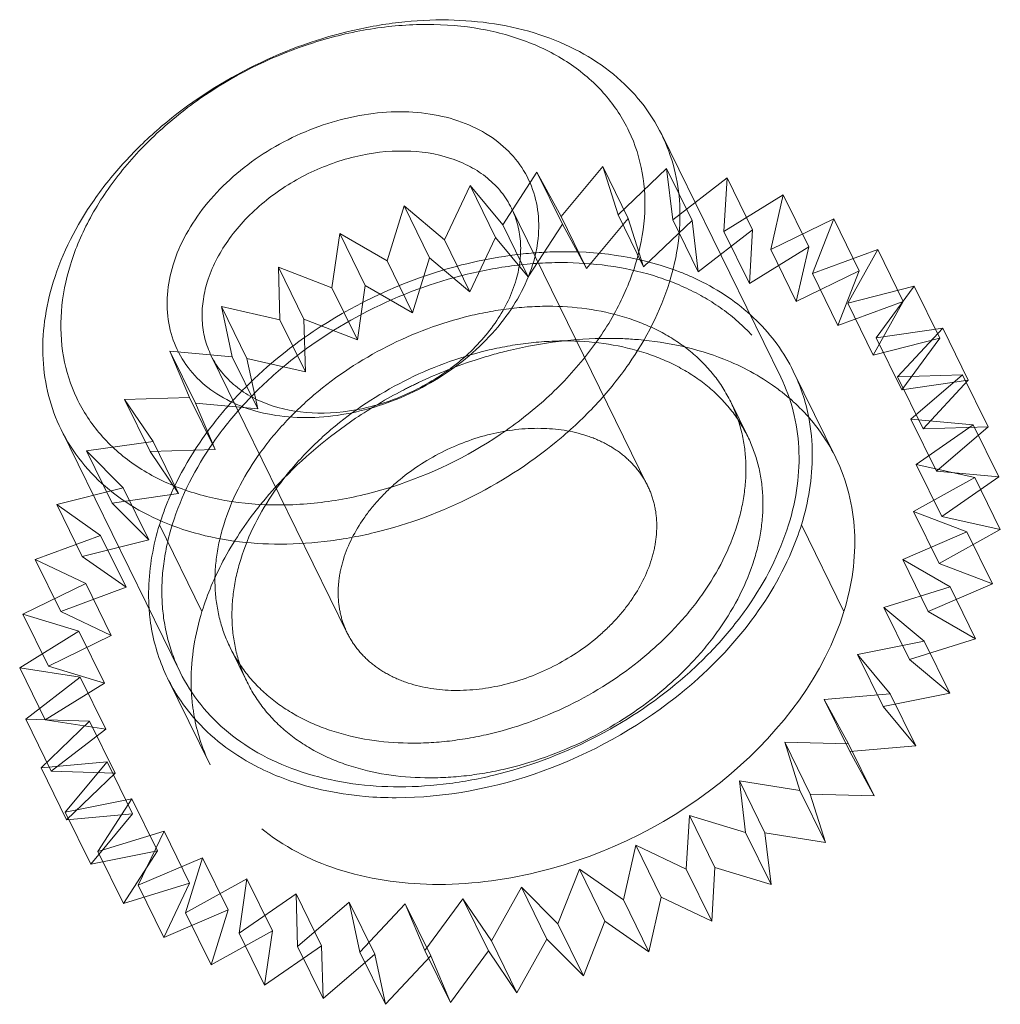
# Model space of a CAD drawing. Header units: millimetres. Extents: x 4497 to 11741, y 5958 to 12619.
# Tile 198 of 256: x 6415.43 to 6422.47, y 9941.63 to 9948.7. Entities that reach past the tile are written whole.
import ezdxf

# ---------------------------------------------------------------- set-up
doc = ezdxf.new("R2010")
doc.units = ezdxf.units.MM
doc.header["$LTSCALE"] = 0.8
doc.linetypes.add('HIDDEN', pattern=[9.525, 6.35, -3.175])
doc.layers.get('0').update_dxf_attribs({"linetype": 'CONTINUOUS', "lineweight": 0})
doc.layers.add('3', color=5, linetype='HIDDEN', lineweight=0)

msp = doc.modelspace()

# ---------------------------------------------------------------- linework, layer by layer
at = {"linetype": 'Continuous'}
for p, q in [((6420.8908, 9946.1321), (6420.0367, 9947.8726)), ((6416.5817, 9944.0175), (6415.7276, 9945.758))]:
    msp.add_line(p, q, dxfattribs=at)
for centre, radius, start, end in [((6419.7897, 9945.5936), 1.3257, 10.92379, 26.07581), ((6417.7882, 9944.572), 1.4324, 184.00216, 186.32787), ((6417.7402, 9944.5665), 1.3841, 186.32089, 190.03168), ((6417.6816, 9944.5593), 1.3261, 206.22383, 220.95425)]:
    msp.add_arc(centre, radius, start, end, dxfattribs=at)
for points, knots in [([(6415.6716, 9946.8153), (6415.7362, 9947.0245), (6415.8938, 9947.3297), (6416.1823, 9947.6868), (6416.538, 9948.0274), (6417.0654, 9948.3748), (6417.6577, 9948.5961), (6418.145, 9948.6841), (6418.6083, 9948.7087), (6419.0548, 9948.6435), (6419.4457, 9948.479), (6419.6933, 9948.3157), (6419.8953, 9948.1135), (6419.9962, 9947.9552), (6420.0367, 9947.8726)], [0, 0, 0, 0, 0.120788, 0.185742, 0.25306, 0.39182, 0.53099, 0.598791, 0.664373, 0.786659, 0.84339, 0.89737, 0.949254, 1, 1, 1, 1]), ([(6415.7948, 9946.9397), (6415.8307, 9947.056), (6415.9312, 9947.2884), (6416.1484, 9947.6112), (6416.4288, 9947.9082), (6416.8737, 9948.256), (6417.3931, 9948.5072), (6417.9413, 9948.6394), (6418.3468, 9948.674), (6418.733, 9948.6427), (6419.086, 9948.5463), (6419.3921, 9948.3872), (6419.639, 9948.1702), (6419.815, 9947.9032), (6419.9116, 9947.5979), (6419.9253, 9947.2685), (6419.8811, 9947.0487), (6419.8474, 9946.9397)], [0, 0, 0, 0, 0.061123, 0.126105, 0.194443, 0.265215, 0.408848, 0.479458, 0.547544, 0.612218, 0.67301, 0.730008, 0.783953, 0.836212, 0.888549, 0.942703, 1, 1, 1, 1]), ([(6416.5316, 9946.9397), (6416.5786, 9947.0917), (6416.7041, 9947.3116), (6416.935, 9947.5558), (6417.2182, 9947.7774), (6417.5487, 9947.9372), (6417.8976, 9948.0213), (6418.1556, 9948.0433), (6418.4014, 9948.0234), (6418.626, 9947.9621), (6418.8209, 9947.8608), (6418.9779, 9947.7227), (6419.0899, 9947.5528), (6419.1514, 9947.3585), (6419.1601, 9947.1489), (6419.132, 9947.0091), (6419.1106, 9946.9397)], [0, 0, 0, 0, 0.12563, 0.194006, 0.264816, 0.408527, 0.479176, 0.547299, 0.612008, 0.672834, 0.729862, 0.783836, 0.836124, 0.888491, 0.942674, 1, 1, 1, 1]), ([(6420.0367, 9947.8726), (6420.0747, 9947.7951), (6420.1353, 9947.6301), (6420.1746, 9947.3657), (6420.1621, 9947.0897), (6420.1208, 9946.9066), (6420.0927, 9946.8153)], [0, 0, 0, 0, 0.239088, 0.482922, 0.735582, 1, 1, 1, 1]), ([(6416.7768, 9946.8153), (6416.8091, 9946.9199), (6416.888, 9947.0725), (6417.0322, 9947.2511), (6417.21, 9947.4213), (6417.4738, 9947.5951), (6417.8256, 9947.7265), (6418.1838, 9947.771), (6418.4684, 9947.7294), (6418.6639, 9947.6472), (6418.7877, 9947.5656), (6418.8887, 9947.4645), (6418.9391, 9947.3853), (6418.9594, 9947.344)], [0, 0, 0, 0, 0.120819, 0.185789, 0.253126, 0.391923, 0.531129, 0.664281, 0.786601, 0.843348, 0.897342, 0.94924, 1, 1, 1, 1]), ([(6418.9594, 9947.344), (6418.9784, 9947.3053), (6419.0087, 9947.2227), (6419.0283, 9947.0905), (6419.0221, 9946.9525), (6419.0015, 9946.8609), (6418.9874, 9946.8153)], [0, 0, 0, 0, 0.239094, 0.482925, 0.735587, 1, 1, 1, 1]), ([(6419.8474, 9946.9397), (6419.8115, 9946.8233), (6419.711, 9946.5909), (6419.4938, 9946.2681), (6419.2135, 9945.9711), (6418.7685, 9945.6233), (6418.2491, 9945.3721), (6417.7009, 9945.2399), (6417.2954, 9945.2054), (6416.9092, 9945.2366), (6416.5562, 9945.333), (6416.2501, 9945.4921), (6416.0032, 9945.7091), (6415.8272, 9945.9761), (6415.7306, 9946.2814), (6415.7169, 9946.6108), (6415.7611, 9946.8306), (6415.7948, 9946.9397)], [0, 0, 0, 0, 0.061123, 0.126105, 0.194443, 0.265215, 0.408848, 0.479458, 0.547544, 0.612218, 0.67301, 0.730008, 0.783953, 0.836212, 0.888549, 0.942703, 1, 1, 1, 1]), ([(6419.1106, 9946.9397), (6419.0636, 9946.7876), (6418.9381, 9946.5677), (6418.7072, 9946.3235), (6418.424, 9946.1019), (6418.0935, 9945.9421), (6417.7446, 9945.858), (6417.4866, 9945.836), (6417.2408, 9945.8559), (6417.0162, 9945.9173), (6416.8213, 9946.0185), (6416.6643, 9946.1566), (6416.5523, 9946.3265), (6416.4908, 9946.5208), (6416.4821, 9946.7304), (6416.5102, 9946.8703), (6416.5316, 9946.9397)], [0, 0, 0, 0, 0.12563, 0.194006, 0.264816, 0.408527, 0.479176, 0.547299, 0.612008, 0.672834, 0.729862, 0.783836, 0.836124, 0.888491, 0.942674, 1, 1, 1, 1]), ([(6415.7276, 9945.758), (6415.6895, 9945.8355), (6415.6289, 9946.0006), (6415.5897, 9946.265), (6415.6021, 9946.541), (6415.6434, 9946.7241), (6415.6716, 9946.8153)], [0, 0, 0, 0, 0.239087, 0.482923, 0.735578, 1, 1, 1, 1]), ([(6420.0927, 9946.8153), (6420.028, 9946.6062), (6419.8704, 9946.301), (6419.5819, 9945.9438), (6419.2262, 9945.6033), (6418.6988, 9945.2559), (6418.1065, 9945.0346), (6417.6193, 9944.9466), (6417.1559, 9944.9219), (6416.7094, 9944.9872), (6416.3185, 9945.1517), (6416.0709, 9945.315), (6415.869, 9945.5171), (6415.7681, 9945.6755), (6415.7276, 9945.758)], [0, 0, 0, 0, 0.120788, 0.185742, 0.25306, 0.39182, 0.53099, 0.598791, 0.664373, 0.786659, 0.84339, 0.89737, 0.949254, 1, 1, 1, 1]), ([(6416.8049, 9946.2866), (6416.7858, 9946.3254), (6416.7555, 9946.4079), (6416.7359, 9946.5401), (6416.7421, 9946.6782), (6416.7627, 9946.7697), (6416.7768, 9946.8153)], [0, 0, 0, 0, 0.239094, 0.482925, 0.7356, 1, 1, 1, 1]), ([(6418.9874, 9946.8153), (6418.9551, 9946.7108), (6418.8763, 9946.5582), (6418.732, 9946.3796), (6418.5542, 9946.2093), (6418.2904, 9946.0356), (6417.9386, 9945.9042), (6417.5804, 9945.8597), (6417.2958, 9945.9012), (6417.1003, 9945.9835), (6416.9766, 9946.0651), (6416.8756, 9946.1662), (6416.8251, 9946.2454), (6416.8049, 9946.2866)], [0, 0, 0, 0, 0.120819, 0.185789, 0.253126, 0.391923, 0.531129, 0.664281, 0.786601, 0.843348, 0.897342, 0.94924, 1, 1, 1, 1]), ([(6420.8908, 9946.1321), (6420.9288, 9946.0546), (6420.9894, 9945.8895), (6421.0287, 9945.6252), (6421.0163, 9945.3492), (6420.975, 9945.166), (6420.9468, 9945.0748)], [0, 0, 0, 0, 0.239084, 0.482918, 0.735571, 1, 1, 1, 1]), ([(6416.5817, 9944.0176), (6416.6222, 9943.935), (6416.7231, 9943.7767), (6416.925, 9943.5745), (6417.1726, 9943.4112), (6417.5635, 9943.2467), (6418.01, 9943.1814), (6418.4733, 9943.206), (6418.9606, 9943.2941), (6419.5529, 9943.5153), (6420.0803, 9943.8627), (6420.436, 9944.2033), (6420.7245, 9944.5605), (6420.8822, 9944.8657), (6420.9468, 9945.0748)], [0, 0, 0, 0, 0.050746, 0.10263, 0.156609, 0.213339, 0.335625, 0.401207, 0.469008, 0.608177, 0.746937, 0.814255, 0.879209, 1, 1, 1, 1]), ([(6421.0389, 9945.0748), (6421.0188, 9945.01), (6420.9198, 9944.7421), (6420.7673, 9944.4955), (6420.632, 9944.3254)], [0, 0, 0, 0, 0.238075, 1, 1, 1, 1]), ([(6420.632, 9944.3254), (6420.4864, 9944.1422), (6419.8096, 9943.4817), (6418.8395, 9943.1165), (6418.1311, 9943.1165)], [0, 0, 0, 0, 0.248305, 1, 1, 1, 1]), ([(6417.2959, 9943.2656), (6417.2349, 9943.2897), (6417.007, 9943.3939), (6416.8013, 9943.5503), (6416.6801, 9943.6901)], [0, 0, 0, 0, 0.261746, 1, 1, 1, 1]), ([(6418.1311, 9943.1165), (6418.0567, 9943.1165), (6417.7734, 9943.1283), (6417.4906, 9943.1886), (6417.2959, 9943.2656)], [0, 0, 0, 0, 0.261968, 1, 1, 1, 1])]:
    msp.add_open_spline(points, degree=3, knots=knots, dxfattribs=at)
for points in [[(6420.7178, 9946.5389), (6420.8242, 9946.4342), (6420.9147, 9946.3103), (6420.9805, 9946.1763)], [(6421.0914, 9945.8449), (6421.1083, 9945.7572), (6421.1165, 9945.6676), (6421.1168, 9945.5784)], [(6421.1168, 9945.5784), (6421.1173, 9945.4085), (6421.089, 9945.2371), (6421.0389, 9945.0748)], [(6416.492, 9943.9733), (6416.4376, 9944.0841), (6416.3988, 9944.2039), (6416.3773, 9944.3254)]]:
    msp.add_open_spline(points, degree=3, dxfattribs=at)
at = {"layer": '3'}
for p, q in [((6419.3142, 9947.285), (6419.6134, 9947.6444)), ((6419.7965, 9947.2715), (6419.6134, 9947.6444)), ((6419.6134, 9947.6444), (6419.7233, 9947.2971)), ((6419.7233, 9947.2971), (6420.0715, 9947.6307)), ((6420.2545, 9947.2577), (6420.0715, 9947.6307)), ((6420.0715, 9947.6307), (6420.1155, 9947.261)), ((6418.8963, 9947.2251), (6419.1407, 9947.6033)), ((6419.1407, 9947.6033), (6419.3142, 9947.285)), ((6419.3237, 9947.2304), (6419.1407, 9947.6033)), ((6420.1155, 9947.261), (6420.506, 9947.5624)), ((6420.506, 9947.5624), (6420.4832, 9947.1776)), ((6420.689, 9947.1894), (6420.506, 9947.5624)), ((6418.4776, 9947.1185), (6418.6624, 9947.5081)), ((6418.6624, 9947.5081), (6418.8963, 9947.2251)), ((6418.8454, 9947.1352), (6418.6624, 9947.5081)), ((6420.4832, 9947.1776), (6420.9084, 9947.4408)), ((6420.9084, 9947.4408), (6420.8193, 9947.0484)), ((6421.0914, 9947.0679), (6420.9084, 9947.4408)), ((6418.0664, 9946.9673), (6418.1879, 9947.3608)), ((6418.1879, 9947.3608), (6418.4776, 9947.1185)), ((6418.371, 9946.9878), (6418.1879, 9947.3608)), ((6419.9355, 9945.3548), (6418.9594, 9947.344)), ((6419.3142, 9947.285), (6419.4972, 9946.9121)), ((6419.4972, 9946.9121), (6419.7965, 9947.2715)), ((6419.7233, 9947.2971), (6419.9063, 9946.9241)), ((6419.7965, 9947.2715), (6419.9063, 9946.9241)), ((6419.9063, 9946.9241), (6420.2545, 9947.2577)), ((6420.1155, 9947.261), (6420.2985, 9946.888)), ((6420.2545, 9947.2577), (6420.2985, 9946.888)), ((6420.8193, 9947.0484), (6421.2708, 9947.2684)), ((6421.2708, 9947.2684), (6421.1173, 9946.8759)), ((6421.4539, 9946.8954), (6421.2708, 9947.2684)), ((6418.8963, 9947.2251), (6419.0793, 9946.8522)), ((6419.0793, 9946.8522), (6419.3237, 9947.2304)), ((6419.3237, 9947.2304), (6419.4972, 9946.9121)), ((6420.2985, 9946.888), (6420.689, 9947.1894)), ((6420.689, 9947.1894), (6420.6663, 9946.8046)), ((6417.6705, 9946.7745), (6417.7265, 9947.164)), ((6417.7265, 9947.164), (6418.0664, 9946.9673)), ((6417.9095, 9946.7911), (6417.7265, 9947.164)), ((6418.4776, 9947.1185), (6418.6606, 9946.7456)), ((6418.6606, 9946.7456), (6418.8454, 9947.1352)), ((6418.8454, 9947.1352), (6419.0793, 9946.8522)), ((6420.4832, 9947.1776), (6420.6663, 9946.8046)), ((6420.6663, 9946.8046), (6421.0914, 9947.0679)), ((6420.8193, 9947.0484), (6421.0024, 9946.6754)), ((6421.0914, 9947.0679), (6421.0024, 9946.6754)), ((6421.1173, 9946.8759), (6421.5864, 9947.0484)), ((6421.5864, 9947.0484), (6421.3713, 9946.6635)), ((6421.7694, 9946.6754), (6421.5864, 9947.0484)), ((6418.2494, 9946.5944), (6418.371, 9946.9878)), ((6418.371, 9946.9878), (6418.6606, 9946.7456)), ((6417.2978, 9946.5437), (6417.2871, 9946.9218)), ((6417.2871, 9946.9218), (6417.6705, 9946.7745)), ((6417.4702, 9946.5489), (6417.2871, 9946.9218)), ((6418.0664, 9946.9673), (6418.2494, 9946.5944)), ((6421.0024, 9946.6754), (6421.4539, 9946.8954)), ((6421.1173, 9946.8759), (6421.3003, 9946.5029)), ((6421.4539, 9946.8954), (6421.3003, 9946.5029)), ((6417.6705, 9946.7745), (6417.8535, 9946.4015)), ((6417.8535, 9946.4015), (6417.9095, 9946.7911)), ((6417.9095, 9946.7911), (6418.2494, 9946.5944)), ((6421.3713, 9946.6635), (6421.8488, 9946.7851)), ((6421.8488, 9946.7851), (6421.5763, 9946.4154)), ((6422.0318, 9946.4121), (6421.8488, 9946.7851)), ((6416.8783, 9946.6388), (6417.2978, 9946.5437)), ((6417.0614, 9946.2659), (6416.8783, 9946.6388)), ((6416.9554, 9946.2794), (6416.8783, 9946.6388)), ((6421.3003, 9946.5029), (6421.7694, 9946.6754)), ((6421.3713, 9946.6635), (6421.5543, 9946.2906)), ((6421.7694, 9946.6754), (6421.5543, 9946.2906)), ((6417.4702, 9946.5489), (6417.8535, 9946.4015)), ((6417.4808, 9946.1707), (6417.4702, 9946.5489)), ((6417.2978, 9946.5437), (6417.4808, 9946.1707)), ((6421.5763, 9946.4154), (6422.053, 9946.4837)), ((6422.053, 9946.4837), (6421.7285, 9946.1364)), ((6422.236, 9946.1108), (6422.053, 9946.4837)), ((6421.5543, 9946.2906), (6422.0318, 9946.4121)), ((6421.5763, 9946.4154), (6421.7594, 9946.0424)), ((6422.0318, 9946.4121), (6421.7594, 9946.0424)), ((6416.5081, 9946.3205), (6416.9554, 9946.2794)), ((6416.6911, 9945.9476), (6416.5081, 9946.3205)), ((6416.6501, 9945.9869), (6416.5081, 9946.3205)), ((6417.781, 9944.2975), (6416.8048, 9946.2867)), ((6416.9554, 9946.2794), (6417.1384, 9945.9065)), ((6417.0614, 9946.2659), (6417.4808, 9946.1707)), ((6417.1384, 9945.9065), (6417.0614, 9946.2659)), ((6420.9806, 9946.1762), (6421.2856, 9945.5546)), ((6421.7285, 9946.1364), (6422.1951, 9946.1501)), ((6421.7285, 9946.1364), (6421.9115, 9945.7634)), ((6422.1951, 9946.1501), (6421.8248, 9945.8318)), ((6422.3781, 9945.7771), (6422.1951, 9946.1501)), ((6421.7594, 9946.0424), (6422.236, 9946.1108)), ((6422.236, 9946.1108), (6421.9115, 9945.7634)), ((6416.1835, 9945.9732), (6416.6501, 9945.9869)), ((6416.6501, 9945.9869), (6416.8331, 9945.6139)), ((6416.3878, 9945.6718), (6416.1835, 9945.9732)), ((6416.3666, 9945.6002), (6416.1835, 9945.9732)), ((6416.6911, 9945.9476), (6417.1384, 9945.9065)), ((6416.8331, 9945.6139), (6416.6911, 9945.9476)), ((6420.6537, 9945.7073), (6420.5317, 9945.9559)), ((6421.8248, 9945.8318), (6422.2721, 9945.7907)), ((6421.8248, 9945.8318), (6422.0078, 9945.4588)), ((6422.2721, 9945.7907), (6421.8633, 9945.5077)), ((6421.9115, 9945.7634), (6422.3781, 9945.7771)), ((6422.3781, 9945.7771), (6422.0078, 9945.4588)), ((6422.4552, 9945.4177), (6422.2721, 9945.7907)), ((6415.9111, 9945.6035), (6416.3878, 9945.6718)), ((6416.3878, 9945.6718), (6416.5708, 9945.2988)), ((6416.1735, 9945.3402), (6415.9111, 9945.6035)), ((6416.0941, 9945.2305), (6415.9111, 9945.6035)), ((6416.3666, 9945.6002), (6416.8331, 9945.6139)), ((6416.5708, 9945.2988), (6416.3666, 9945.6002)), ((6421.8633, 9945.5077), (6422.2828, 9945.4125)), ((6421.8633, 9945.5077), (6422.0464, 9945.1347)), ((6422.0078, 9945.4588), (6422.4552, 9945.4177)), ((6422.4552, 9945.4177), (6422.0464, 9945.1347)), ((6422.2828, 9945.4125), (6421.8434, 9945.1703)), ((6422.4658, 9945.0395), (6422.2828, 9945.4125)), ((6415.696, 9945.2186), (6416.1735, 9945.3402)), ((6416.0941, 9945.2305), (6416.5708, 9945.2988)), ((6416.1735, 9945.3402), (6416.3565, 9944.9673)), ((6416.0115, 9944.9986), (6415.696, 9945.2186)), ((6415.879, 9944.8457), (6415.696, 9945.2186)), ((6416.3565, 9944.9673), (6416.0941, 9945.2305)), ((6421.8434, 9945.1703), (6422.2268, 9945.0229)), ((6421.8434, 9945.1703), (6422.0264, 9944.7973)), ((6422.0464, 9945.1347), (6422.4658, 9945.0395)), ((6416.7386, 9944.4532), (6416.4336, 9945.0748)), ((6421.3439, 9944.4532), (6421.0389, 9945.0748)), ((6415.5424, 9944.8262), (6416.0115, 9944.9986)), ((6416.0115, 9944.9986), (6416.1945, 9944.6257)), ((6422.2268, 9945.0229), (6421.7654, 9944.8262)), ((6422.4658, 9945.0395), (6422.0264, 9944.7973)), ((6422.4098, 9944.6499), (6422.2268, 9945.0229)), ((6415.879, 9944.8457), (6416.3565, 9944.9673)), ((6415.9049, 9944.6537), (6415.5424, 9944.8262)), ((6415.7255, 9944.4532), (6415.5424, 9944.8262)), ((6416.1945, 9944.6257), (6415.879, 9944.8457)), ((6421.7654, 9944.8262), (6422.1052, 9944.6295)), ((6421.7654, 9944.8262), (6421.9484, 9944.4532)), ((6422.0264, 9944.7973), (6422.4098, 9944.6499)), ((6415.4534, 9944.4337), (6415.9049, 9944.6537)), ((6415.9049, 9944.6537), (6416.0879, 9944.2808)), ((6422.4098, 9944.6499), (6421.9484, 9944.4532)), ((6415.7255, 9944.4532), (6416.1945, 9944.6257)), ((6422.1052, 9944.6295), (6421.6307, 9944.4821)), ((6422.2882, 9944.2565), (6422.1052, 9944.6295)), ((6415.8558, 9944.3121), (6415.4534, 9944.4337)), ((6415.6364, 9944.0608), (6415.4534, 9944.4337)), ((6416.0879, 9944.2808), (6415.7255, 9944.4532)), ((6421.6307, 9944.4821), (6421.9204, 9944.2399)), ((6421.6307, 9944.4821), (6421.8138, 9944.1091)), ((6421.9484, 9944.4532), (6422.2882, 9944.2565)), ((6415.4307, 9944.0489), (6415.8558, 9944.3121)), ((6415.8558, 9944.3121), (6416.0388, 9943.9392)), ((6415.6364, 9944.0608), (6416.0879, 9944.2808)), ((6421.9204, 9944.2399), (6421.4422, 9944.1447)), ((6422.2882, 9944.2565), (6421.8138, 9944.1091)), ((6422.1035, 9943.8669), (6421.9204, 9944.2399)), ((6417.0628, 9943.9451), (6416.9408, 9944.1937)), ((6421.4422, 9944.1447), (6421.676, 9943.8617)), ((6421.4422, 9944.1447), (6421.6252, 9943.7717)), ((6421.8138, 9944.1091), (6422.1035, 9943.8669)), ((6415.8651, 9943.9806), (6415.4307, 9944.0489)), ((6415.6137, 9943.6759), (6415.4307, 9944.0489)), ((6416.0388, 9943.9392), (6415.6364, 9944.0608)), ((6415.4746, 9943.6792), (6415.8651, 9943.9806)), ((6415.6137, 9943.6759), (6416.0388, 9943.9392)), ((6415.8651, 9943.9806), (6416.0482, 9943.6076)), ((6416.4919, 9943.9735), (6416.7969, 9943.3519)), ((6422.1035, 9943.8669), (6421.6252, 9943.7717)), ((6421.676, 9943.8617), (6421.2033, 9943.8206)), ((6421.2033, 9943.8206), (6421.3768, 9943.5023)), ((6421.2033, 9943.8206), (6421.3863, 9943.4476)), ((6421.8591, 9943.4887), (6421.676, 9943.8617)), ((6421.6252, 9943.7717), (6421.8591, 9943.4887)), ((6415.9327, 9943.6655), (6415.4746, 9943.6792)), ((6415.6577, 9943.3062), (6415.4746, 9943.6792)), ((6415.5845, 9943.3318), (6415.9327, 9943.6655)), ((6416.0482, 9943.6076), (6415.6137, 9943.6759)), ((6415.9327, 9943.6655), (6416.1157, 9943.2925)), ((6415.6577, 9943.3062), (6416.0482, 9943.6076)), ((6421.3768, 9943.5023), (6420.9188, 9943.516)), ((6420.9188, 9943.516), (6421.1018, 9943.143)), ((6420.9188, 9943.516), (6421.0286, 9943.1686)), ((6421.5599, 9943.1293), (6421.3768, 9943.5023)), ((6421.8591, 9943.4887), (6421.3863, 9943.4476)), ((6421.3863, 9943.4476), (6421.5599, 9943.1293)), ((6416.0573, 9943.3729), (6415.5845, 9943.3318)), ((6415.758, 9943.0135), (6416.0573, 9943.3729)), ((6416.0573, 9943.3729), (6416.2403, 9943)), ((6415.7675, 9942.9589), (6415.5845, 9943.3318)), ((6416.1157, 9943.2925), (6415.6577, 9943.3062)), ((6415.7675, 9942.9589), (6416.1157, 9943.2925)), ((6421.0286, 9943.1686), (6420.5941, 9943.237)), ((6420.5941, 9943.237), (6420.7771, 9942.864)), ((6420.5941, 9943.237), (6420.6381, 9942.8673)), ((6421.2116, 9942.7957), (6421.0286, 9943.1686)), ((6416.2363, 9943.1087), (6415.758, 9943.0135)), ((6415.9919, 9942.7305), (6416.2363, 9943.1087)), ((6416.2363, 9943.1087), (6416.4193, 9942.7357)), ((6421.5599, 9943.1293), (6421.1018, 9943.143)), ((6421.1018, 9943.143), (6421.2116, 9942.7957)), ((6415.9411, 9942.6406), (6415.758, 9943.0135)), ((6416.2403, 9943), (6415.7675, 9942.9589)), ((6415.9411, 9942.6406), (6416.2403, 9943)), ((6420.2357, 9942.9888), (6420.213, 9942.604)), ((6420.6381, 9942.8673), (6420.2357, 9942.9888)), ((6420.2357, 9942.9888), (6420.4187, 9942.6159)), ((6416.4664, 9942.8779), (6415.9919, 9942.7305)), ((6416.2816, 9942.4883), (6416.4664, 9942.8779)), ((6416.4664, 9942.8779), (6416.6494, 9942.5049)), ((6420.8211, 9942.4943), (6420.6381, 9942.8673)), ((6421.2116, 9942.7957), (6420.7771, 9942.864)), ((6420.7771, 9942.864), (6420.8211, 9942.4943)), ((6416.4193, 9942.7357), (6415.9411, 9942.6406)), ((6416.1749, 9942.3576), (6416.4193, 9942.7357)), ((6419.8505, 9942.7765), (6419.7615, 9942.384)), ((6420.213, 9942.604), (6419.8505, 9942.7765)), ((6419.8505, 9942.7765), (6420.0335, 9942.4035)), ((6416.1749, 9942.3576), (6415.9919, 9942.7305)), ((6416.743, 9942.685), (6416.2816, 9942.4883)), ((6416.6214, 9942.2916), (6416.743, 9942.685)), ((6416.743, 9942.685), (6416.926, 9942.3121)), ((6419.4459, 9942.604), (6419.2924, 9942.2115)), ((6419.7615, 9942.384), (6419.4459, 9942.604)), ((6419.4459, 9942.604), (6419.629, 9942.231)), ((6420.396, 9942.231), (6420.213, 9942.604)), ((6420.4187, 9942.6159), (6420.396, 9942.231)), ((6420.8211, 9942.4943), (6420.4187, 9942.6159)), ((6417.0608, 9942.5338), (6416.6214, 9942.2916)), ((6417.0048, 9942.1442), (6417.0608, 9942.5338)), ((6417.0608, 9942.5338), (6417.2439, 9942.1609)), ((6416.6494, 9942.5049), (6416.1749, 9942.3576)), ((6416.4646, 9942.1153), (6416.2816, 9942.4883)), ((6416.4646, 9942.1153), (6416.6494, 9942.5049)), ((6419.03, 9942.4748), (6418.8149, 9942.09)), ((6419.2924, 9942.2115), (6419.03, 9942.4748)), ((6419.03, 9942.4748), (6419.213, 9942.1018)), ((6417.4136, 9942.4272), (6417.0048, 9942.1442)), ((6417.4243, 9942.049), (6417.4136, 9942.4272)), ((6417.4136, 9942.4272), (6417.5966, 9942.0543)), ((6418.6106, 9942.3914), (6418.3382, 9942.0217)), ((6418.8149, 9942.09), (6418.6106, 9942.3914)), ((6418.6106, 9942.3914), (6418.7937, 9942.0184)), ((6419.9445, 9942.011), (6419.7615, 9942.384)), ((6420.0335, 9942.4035), (6419.9445, 9942.011)), ((6420.396, 9942.231), (6420.0335, 9942.4035)), ((6416.926, 9942.3121), (6416.4646, 9942.1153)), ((6416.8045, 9941.9186), (6416.926, 9942.3121)), ((6417.7945, 9942.3673), (6417.4243, 9942.049)), ((6417.7945, 9942.3673), (6417.9776, 9941.9944)), ((6417.8716, 9942.0079), (6417.7945, 9942.3673)), ((6418.1961, 9942.3553), (6417.8716, 9942.0079)), ((6418.1961, 9942.3553), (6418.3792, 9941.9823)), ((6418.3382, 9942.0217), (6418.1961, 9942.3553)), ((6416.8045, 9941.9186), (6416.6214, 9942.2916)), ((6419.4754, 9941.8386), (6419.2924, 9942.2115)), ((6419.629, 9942.231), (6419.4754, 9941.8386)), ((6419.9445, 9942.011), (6419.629, 9942.231)), ((6417.2439, 9942.1609), (6416.8045, 9941.9186)), ((6417.1878, 9941.7713), (6417.0048, 9942.1442)), ((6417.1878, 9941.7713), (6417.2439, 9942.1609)), ((6419.213, 9942.1018), (6418.9979, 9941.717)), ((6419.4754, 9941.8386), (6419.213, 9942.1018)), ((6417.5966, 9942.0543), (6417.1878, 9941.7713)), ((6417.6073, 9941.6761), (6417.4243, 9942.049)), ((6417.6073, 9941.6761), (6417.5966, 9942.0543)), ((6418.9979, 9941.717), (6418.8149, 9942.09)), ((6417.9776, 9941.9944), (6417.6073, 9941.6761)), ((6418.0546, 9941.635), (6417.8716, 9942.0079)), ((6418.0546, 9941.635), (6417.9776, 9941.9944)), ((6418.3792, 9941.9823), (6418.0546, 9941.635)), ((6418.5212, 9941.6487), (6418.3382, 9942.0217)), ((6418.5212, 9941.6487), (6418.3792, 9941.9823)), ((6418.7937, 9942.0184), (6418.5212, 9941.6487)), ((6418.9979, 9941.717), (6418.7937, 9942.0184))]:
    msp.add_line(p, q, dxfattribs=at)
for centre, radius, start, end in [((6419.4632, 9943.5931), 3.4541, 107.6808, 123.91526), ((6419.76, 9942.9944), 3.4298, 107.6663, 115.34672), ((6419.7851, 9942.9374), 3.4921, 115.31787, 117.41573), ((6419.9784, 9944.8506), 1.493, 47.4197, 54.07856), ((6419.0654, 9944.0519), 2.8446, 135.82552, 141.46027), ((6419.7574, 9942.988), 3.4344, 117.39514, 123.91949), ((6420.0456, 9944.9243), 1.3933, 40.97968, 47.40651), ((6420.0959, 9944.9688), 1.3261, 26.22383, 40.95425), ((6418.141, 9943.9537), 1.4803, 180.15678, 184.65625), ((6418.0527, 9943.9462), 1.3917, 184.64403, 190.89485), ((6417.9878, 9943.9344), 1.3257, 190.92379, 206.07581)]:
    msp.add_arc(centre, radius, start, end, dxfattribs=at)
for points in [[(6418.4141, 9946.8841), (6418.6119, 9946.9469), (6418.8165, 9946.9916), (6419.0227, 9947.0149)], [(6417.0252, 9946.0341), (6417.1795, 9946.1932), (6417.3521, 9946.3358), (6417.5359, 9946.4596)], [(6420.4816, 9946.2625), (6420.6131, 9946.2105), (6420.7398, 9946.1427), (6420.8542, 9946.0597)], [(6416.8889, 9944.8122), (6416.9617, 9944.9499), (6417.0486, 9945.0808), (6417.1455, 9945.2026)], [(6416.7386, 9944.4532), (6416.7769, 9944.5772), (6416.8283, 9944.6975), (6416.8889, 9944.8122)], [(6416.6607, 9943.9497), (6416.6602, 9944.1195), (6416.6885, 9944.2909), (6416.7386, 9944.4532)]]:
    msp.add_open_spline(points, degree=3, dxfattribs=at)
for points, knots in [([(6419.0227, 9947.0149), (6419.1253, 9947.0264), (6419.5134, 9947.0503), (6419.9107, 9946.9892), (6420.1765, 9946.8841)], [0, 0, 0, 0, 0.265336, 1, 1, 1, 1]), ([(6416.5257, 9945.0748), (6416.5903, 9945.2839), (6416.7479, 9945.5892), (6417.0365, 9945.9463), (6417.3921, 9946.2869), (6417.9195, 9946.6343), (6418.5119, 9946.8556), (6418.9991, 9946.9436), (6419.4624, 9946.9682), (6419.909, 9946.903), (6420.2999, 9946.7384), (6420.5474, 9946.5752), (6420.7494, 9946.373), (6420.8503, 9946.2146), (6420.8908, 9946.1321)], [0, 0, 0, 0, 0.120791, 0.185745, 0.253063, 0.391823, 0.530992, 0.598793, 0.664375, 0.786661, 0.843391, 0.89737, 0.949254, 1, 1, 1, 1]), ([(6420.1765, 9946.8841), (6420.2285, 9946.8635), (6420.4245, 9946.7757), (6420.6045, 9946.6503), (6420.7178, 9946.5389)], [0, 0, 0, 0, 0.260111, 1, 1, 1, 1]), ([(6416.8941, 9945.0748), (6416.948, 9945.2491), (6417.0793, 9945.5034), (6417.3198, 9945.8011), (6417.6162, 9946.0849), (6418.0557, 9946.3744), (6418.5493, 9946.5588), (6418.9553, 9946.6322), (6419.3414, 9946.6527), (6419.7135, 9946.5983), (6420.0393, 9946.4612), (6420.2456, 9946.3251), (6420.4139, 9946.1566), (6420.498, 9946.0246), (6420.5317, 9945.9559)], [0, 0, 0, 0, 0.120791, 0.185745, 0.253063, 0.391824, 0.530993, 0.598794, 0.664376, 0.786661, 0.843392, 0.89737, 0.949254, 1, 1, 1, 1]), ([(6418.7192, 9946.2625), (6418.7959, 9946.2869), (6419.0982, 9946.3709), (6419.4132, 9946.4115), (6419.6464, 9946.4115)], [0, 0, 0, 0, 0.256676, 1, 1, 1, 1]), ([(6419.6464, 9946.4115), (6419.7208, 9946.4115), (6420.0041, 9946.3998), (6420.2869, 9946.3395), (6420.4816, 9946.2625)], [0, 0, 0, 0, 0.261968, 1, 1, 1, 1]), ([(6417.0161, 9944.8262), (6417.07, 9945.0005), (6417.2013, 9945.2548), (6417.4418, 9945.5524), (6417.7382, 9945.8363), (6418.1777, 9946.1258), (6418.6713, 9946.3102), (6419.0773, 9946.3835), (6419.4634, 9946.404), (6419.8356, 9946.3496), (6420.1613, 9946.2125), (6420.3676, 9946.0765), (6420.5359, 9945.908), (6420.62, 9945.776), (6420.6537, 9945.7072)], [0, 0, 0, 0, 0.120791, 0.185745, 0.253063, 0.391824, 0.530993, 0.598794, 0.664376, 0.786661, 0.843392, 0.89737, 0.949254, 1, 1, 1, 1]), ([(6420.5317, 9945.9559), (6420.5634, 9945.8913), (6420.6139, 9945.7537), (6420.6466, 9945.5334), (6420.6362, 9945.3034), (6420.6018, 9945.1508), (6420.5784, 9945.0748)], [0, 0, 0, 0, 0.239084, 0.482917, 0.735573, 1, 1, 1, 1]), ([(6416.4336, 9945.0748), (6416.4536, 9945.1397), (6416.5527, 9945.4075), (6416.7052, 9945.6542), (6416.8404, 9945.8242)], [0, 0, 0, 0, 0.238075, 1, 1, 1, 1]), ([(6417.1455, 9945.2026), (6417.1932, 9945.2626), (6417.3995, 9945.5005), (6417.6435, 9945.705), (6417.841, 9945.838)], [0, 0, 0, 0, 0.243529, 1, 1, 1, 1]), ([(6419.9355, 9945.3548), (6419.9153, 9945.3961), (6419.8648, 9945.4753), (6419.7639, 9945.5764), (6419.6401, 9945.658), (6419.4446, 9945.7403), (6419.16, 9945.7818), (6418.8018, 9945.7374), (6418.45, 9945.606), (6418.1862, 9945.4322), (6418.0084, 9945.2619), (6417.8641, 9945.0834), (6417.7853, 9944.9307), (6417.753, 9944.8262)], [0, 0, 0, 0, 0.050759, 0.102657, 0.15665, 0.213396, 0.335714, 0.468865, 0.608071, 0.746869, 0.814205, 0.879175, 1, 1, 1, 1]), ([(6420.6537, 9945.7072), (6420.6854, 9945.6426), (6420.7359, 9945.5051), (6420.7686, 9945.2848), (6420.7583, 9945.0548), (6420.7239, 9944.9022), (6420.7004, 9944.8262)], [0, 0, 0, 0, 0.239084, 0.482917, 0.735573, 1, 1, 1, 1]), ([(6421.2855, 9945.5547), (6421.3652, 9945.3924), (6421.4579, 9945.0171), (6421.4011, 9944.6382), (6421.3439, 9944.4532)], [0, 0, 0, 0, 0.483006, 1, 1, 1, 1]), ([(6419.9635, 9944.8262), (6419.9776, 9944.8718), (6419.9983, 9944.9634), (6420.0045, 9945.1013), (6419.9848, 9945.2335), (6419.9545, 9945.3161), (6419.9355, 9945.3548)], [0, 0, 0, 0, 0.264406, 0.517093, 0.760912, 1, 1, 1, 1]), ([(6416.3593, 9944.472), (6416.3558, 9944.5212), (6416.3519, 9944.7245), (6416.3882, 9944.9279), (6416.4336, 9945.0748)], [0, 0, 0, 0, 0.242712, 1, 1, 1, 1]), ([(6416.5257, 9945.0748), (6416.4975, 9944.9836), (6416.4562, 9944.8005), (6416.4438, 9944.5245), (6416.483, 9944.2601), (6416.5436, 9944.0951), (6416.5817, 9944.0176)], [0, 0, 0, 0, 0.264429, 0.517082, 0.760916, 1, 1, 1, 1]), ([(6416.8941, 9945.0748), (6416.8706, 9944.9988), (6416.8362, 9944.8462), (6416.8259, 9944.6162), (6416.8585, 9944.3959), (6416.909, 9944.2584), (6416.9407, 9944.1938)], [0, 0, 0, 0, 0.264427, 0.517083, 0.760916, 1, 1, 1, 1]), ([(6416.9407, 9944.1938), (6416.9745, 9944.125), (6417.0586, 9943.9931), (6417.2269, 9943.8245), (6417.4332, 9943.6885), (6417.7589, 9943.5514), (6418.131, 9943.497), (6418.5171, 9943.5175), (6418.9232, 9943.5908), (6419.4168, 9943.7752), (6419.8563, 9944.0648), (6420.1527, 9944.3486), (6420.3931, 9944.6462), (6420.5245, 9944.9006), (6420.5784, 9945.0748)], [0, 0, 0, 0, 0.050746, 0.10263, 0.156608, 0.213339, 0.335624, 0.401206, 0.469007, 0.608176, 0.746937, 0.814255, 0.879209, 1, 1, 1, 1]), ([(6417.0161, 9944.8262), (6416.9926, 9944.7502), (6416.9582, 9944.5976), (6416.9479, 9944.3676), (6416.9806, 9944.1473), (6417.0311, 9944.0097), (6417.0628, 9943.9452)], [0, 0, 0, 0, 0.264427, 0.517083, 0.760916, 1, 1, 1, 1]), ([(6417.0628, 9943.9452), (6417.0965, 9943.8764), (6417.1806, 9943.7444), (6417.3489, 9943.5759), (6417.5552, 9943.4399), (6417.8809, 9943.3027), (6418.253, 9943.2484), (6418.6392, 9943.2689), (6419.0452, 9943.3422), (6419.5388, 9943.5266), (6419.9783, 9943.8161), (6420.2747, 9944.0999), (6420.5152, 9944.3976), (6420.6465, 9944.6519), (6420.7004, 9944.8262)], [0, 0, 0, 0, 0.050746, 0.10263, 0.156608, 0.213339, 0.335624, 0.401206, 0.469007, 0.608176, 0.746937, 0.814255, 0.879209, 1, 1, 1, 1]), ([(6417.753, 9944.8262), (6417.7389, 9944.7806), (6417.7182, 9944.689), (6417.712, 9944.551), (6417.7316, 9944.4188), (6417.7619, 9944.3363), (6417.781, 9944.2976)], [0, 0, 0, 0, 0.264406, 0.517093, 0.760912, 1, 1, 1, 1]), ([(6417.781, 9944.2976), (6417.8012, 9944.2563), (6417.8517, 9944.1771), (6417.9526, 9944.076), (6418.0764, 9943.9944), (6418.2719, 9943.9121), (6418.5565, 9943.8705), (6418.9147, 9943.915), (6419.2665, 9944.0464), (6419.5303, 9944.2201), (6419.7081, 9944.3904), (6419.8524, 9944.569), (6419.9312, 9944.7216), (6419.9635, 9944.8262)], [0, 0, 0, 0, 0.050759, 0.102657, 0.15665, 0.213396, 0.335714, 0.468865, 0.608071, 0.746869, 0.814205, 0.879175, 1, 1, 1, 1]), ([(6421.3439, 9944.4532), (6421.2044, 9944.0017), (6420.5657, 9943.1629), (6419.417, 9942.5879), (6418.4124, 9942.4622), (6417.7193, 9942.5633), (6417.1449, 9942.8571), (6416.8819, 9943.1789), (6416.797, 9943.3517)], [0, 0, 0, 0, 0.251847, 0.529552, 0.663468, 0.78649, 0.897386, 1, 1, 1, 1])]:
    msp.add_open_spline(points, degree=3, knots=knots, dxfattribs=at)

doc.saveas('drawing.dxf')
